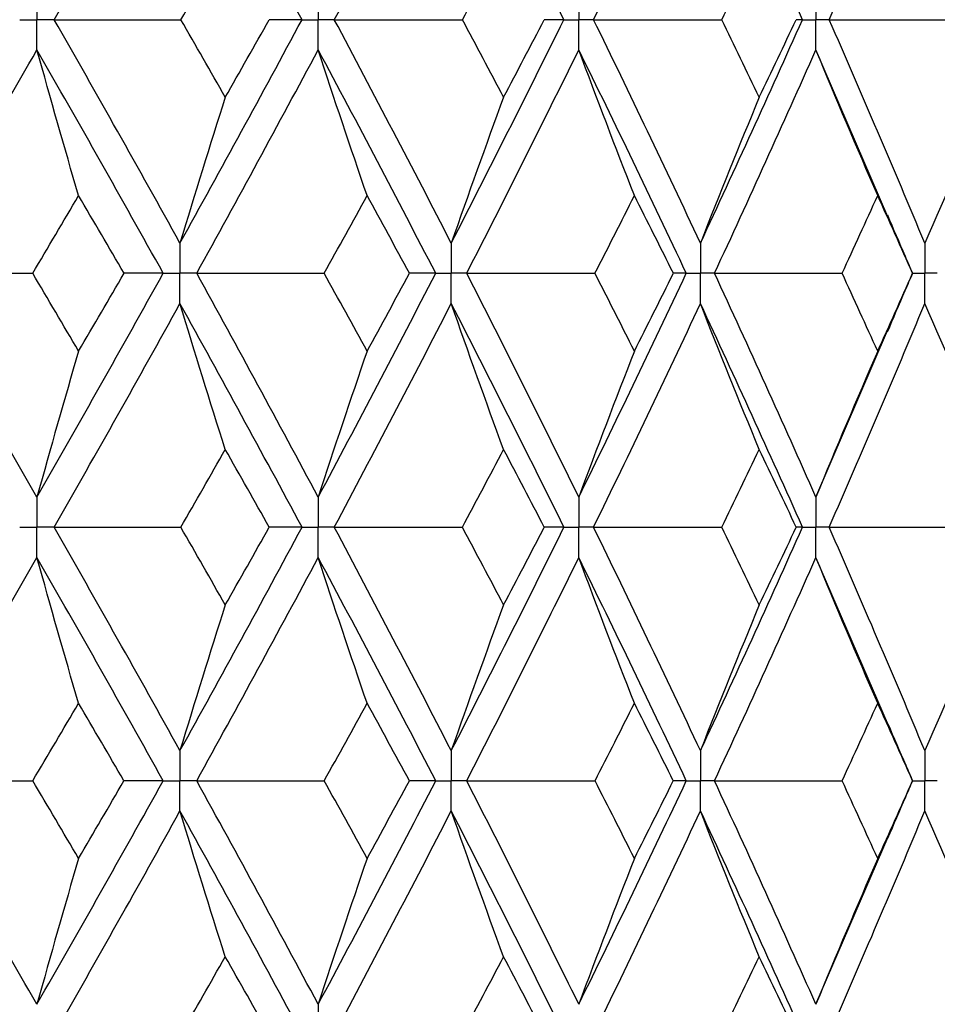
# Paper-space layout '_Front' of a CAD drawing. Header units: millimetres. Extents: x -25 to 25, y -1 to 320.
# Tile 38 of 52: x 9.52 to 15.04, y 38.68 to 44.6. Entities that reach past the tile are written whole.
import ezdxf

# ---------------------------------------------------------------- set-up
doc = ezdxf.new("R2010")
doc.units = ezdxf.units.MM

psp = doc.layouts.new('_Front')

# ---------------------------------------------------------------- linework, layer by layer
at = {"color": 7, "linetype": 'Continuous', "lineweight": 25}
for p, q in [((14.738, 43.4155), (14.3057, 44.4189)), ((14.8864, 43.0755), (14.8872, 43.0755)), ((14.3057, 41.7307), (14.737, 42.7328)), ((14.7414, 40.3571), (14.3057, 41.3679)), ((14.8861, 40.0253), (14.8869, 40.0252)), ((14.3057, 38.6818), (14.7397, 39.6893))]:
    psp.add_line(p, q, dxfattribs=at)
for points in [[(9.7288, 44.6), (9.984, 45.0468), (10.236, 45.4947), (10.4844, 45.943)], [(11.2177, 44.6), (10.9773, 45.0468), (10.7328, 45.4947), (10.4844, 45.943)], [(11.4118, 44.6), (11.65, 45.0468), (11.8844, 45.4947), (12.1145, 45.943)], [(12.7915, 44.6), (12.5705, 45.0468), (12.3447, 45.4947), (12.1145, 45.943)], [(12.9698, 44.6), (13.1884, 45.0468), (13.4025, 45.4947), (13.6119, 45.943)], [(14.2251, 44.6), (14.0258, 45.0468), (13.8213, 45.4947), (13.6119, 45.943)], [(14.3856, 44.6), (14.5822, 45.0468), (14.7738, 45.4947), (14.9602, 45.943)], [(10.4899, 44.6), (10.5793, 44.7553), (10.6682, 44.9107), (10.7566, 45.0662)], [(12.1816, 44.6), (12.2646, 44.7553), (12.3471, 44.9107), (12.4291, 45.0662)], [(13.7399, 44.6), (13.8156, 44.7553), (13.8908, 44.9107), (13.9654, 45.0662)], [(9.7288, 44.6), (9.9821, 44.6), (10.2359, 44.6), (10.4899, 44.6)], [(10.4844, 43.257), (10.236, 43.7053), (9.984, 44.1532), (9.7288, 44.6)], [(10.4844, 43.257), (10.7328, 43.7053), (10.9773, 44.1532), (11.2177, 44.6)], [(10.7566, 44.1338), (10.6682, 44.2893), (10.5793, 44.4447), (10.4899, 44.6)], [(10.7566, 44.1338), (10.8451, 44.2893), (10.9331, 44.4447), (11.0205, 44.6)], [(11.2177, 44.6), (11.1541, 44.6), (11.0884, 44.6), (11.0205, 44.6)], [(12.1145, 43.257), (11.8844, 43.7053), (11.65, 44.1532), (11.4118, 44.6)], [(11.4118, 44.6), (11.6683, 44.6), (11.9249, 44.6), (12.1816, 44.6)], [(12.1145, 43.257), (12.3447, 43.7053), (12.5705, 44.1532), (12.7915, 44.6)], [(12.4291, 44.1338), (12.3471, 44.2893), (12.2646, 44.4447), (12.1816, 44.6)], [(12.4291, 44.1338), (12.511, 44.2893), (12.5925, 44.4447), (12.6733, 44.6)], [(12.7915, 44.6), (12.7543, 44.6), (12.7149, 44.6), (12.6733, 44.6)], [(13.6119, 43.257), (13.4025, 43.7053), (13.1884, 44.1532), (12.9698, 44.6)], [(12.9698, 44.6), (13.2266, 44.6), (13.4833, 44.6), (13.7399, 44.6)], [(13.6119, 43.257), (13.8213, 43.7053), (14.0258, 44.1532), (14.2251, 44.6)], [(13.9654, 44.1338), (13.8908, 44.2893), (13.8156, 44.4447), (13.7399, 44.6)], [(13.9654, 44.1338), (14.0399, 44.2893), (14.1139, 44.4447), (14.1872, 44.6)], [(14.2251, 44.6), (14.2147, 44.6), (14.2021, 44.6), (14.1872, 44.6)], [(14.9602, 43.257), (14.7738, 43.7053), (14.5822, 44.1532), (14.3856, 44.6)], [(14.3856, 44.6), (14.64, 44.6), (14.8939, 44.6), (15.1476, 44.6)], [(8.846, 43.0756), (9.1091, 43.5239), (9.3689, 43.9719), (9.6251, 44.4189)], [(9.875, 43.5428), (9.7901, 43.8329), (9.7068, 44.125), (9.6251, 44.4189)], [(10.3837, 43.0756), (10.1343, 43.5239), (9.8813, 43.9719), (9.6251, 44.4189)], [(10.5847, 43.0756), (10.8321, 43.5239), (11.0756, 43.9719), (11.315, 44.4189)], [(11.6088, 43.5428), (11.5089, 43.8329), (11.411, 44.125), (11.315, 44.4189)], [(12.0212, 43.0756), (11.7898, 43.5239), (11.5543, 43.9719), (11.315, 44.4189)], [(12.2074, 43.0756), (12.4364, 43.5239), (12.661, 43.9719), (12.8809, 44.4189)], [(13.2153, 43.5428), (13.1017, 43.8329), (12.9902, 44.125), (12.8809, 44.4189)], [(13.5269, 43.0756), (13.3162, 43.5239), (13.1007, 43.9719), (12.8809, 44.4189)], [(13.6964, 43.0756), (13.9045, 43.5239), (14.1077, 43.9719), (14.3057, 44.4189)], [(14.6771, 43.5428), (14.5509, 43.8329), (14.4271, 44.125), (14.3057, 44.4189)], [(10.7566, 44.1338), (10.6641, 43.8434), (10.5733, 43.5511), (10.4844, 43.257)], [(12.4291, 44.1338), (12.3221, 43.8434), (12.2173, 43.5511), (12.1145, 43.257)], [(13.9654, 44.1338), (13.8452, 43.8434), (13.7274, 43.5511), (13.6119, 43.257)], [(15.3486, 44.1338), (15.2166, 43.8434), (15.0871, 43.5511), (14.9602, 43.257)], [(9.5994, 43.0755), (9.6917, 43.2313), (9.7836, 43.3871), (9.875, 43.5428)], [(10.1481, 43.0755), (10.0575, 43.2313), (9.9664, 43.3871), (9.875, 43.5428)], [(11.351, 43.0755), (11.4374, 43.2313), (11.5233, 43.3871), (11.6088, 43.5428)], [(11.8636, 43.0755), (11.7791, 43.2313), (11.6942, 43.3871), (11.6088, 43.5428)], [(12.9782, 43.0755), (13.0578, 43.2313), (13.1369, 43.3871), (13.2153, 43.5428)], [(13.4491, 43.0755), (13.3717, 43.2313), (13.2938, 43.3871), (13.2153, 43.5428)], [(14.4632, 43.0755), (14.5352, 43.2313), (14.6065, 43.3871), (14.6771, 43.5428)], [(14.8872, 43.0755), (14.8178, 43.2313), (14.7478, 43.3871), (14.6771, 43.5428)], [(8.846, 43.0756), (9.0967, 43.0755), (9.3478, 43.0755), (9.5994, 43.0755)], [(9.6251, 41.7307), (9.3688, 42.1789), (9.1089, 42.6274), (8.846, 43.0756)], [(9.875, 42.6079), (9.7835, 42.7638), (9.6917, 42.9196), (9.5994, 43.0755)], [(9.6251, 41.7307), (9.8814, 42.1789), (10.1344, 42.6274), (10.3837, 43.0756)], [(9.875, 42.6079), (9.9665, 42.7638), (10.0575, 42.9196), (10.1481, 43.0755)], [(10.3837, 43.0756), (10.3072, 43.0755), (10.2287, 43.0755), (10.1481, 43.0755)], [(10.5847, 43.0756), (10.8399, 43.0755), (11.0953, 43.0755), (11.351, 43.0755)], [(11.315, 41.7307), (11.0755, 42.1789), (10.832, 42.6274), (10.5847, 43.0756)], [(11.315, 41.7307), (11.5544, 42.1789), (11.79, 42.6274), (12.0212, 43.0756)], [(11.6088, 42.6079), (11.5233, 42.7638), (11.4374, 42.9196), (11.351, 43.0755)], [(11.6088, 42.6079), (11.6942, 42.7638), (11.7791, 42.9196), (11.8636, 43.0755)], [(12.0212, 43.0756), (11.9708, 43.0755), (11.9182, 43.0755), (11.8636, 43.0755)], [(12.8809, 41.7307), (12.6609, 42.1789), (12.4363, 42.6274), (12.2074, 43.0756)], [(12.2074, 43.0756), (12.4643, 43.0755), (12.7213, 43.0755), (12.9782, 43.0755)], [(12.8809, 41.7307), (13.1009, 42.1789), (13.3163, 42.6274), (13.5269, 43.0756)], [(13.2153, 42.6079), (13.1368, 42.7638), (13.0578, 42.9196), (12.9782, 43.0755)], [(13.2153, 42.6079), (13.2938, 42.7638), (13.3717, 42.9196), (13.4491, 43.0755)], [(13.5269, 43.0756), (13.5031, 43.0755), (13.4772, 43.0755), (13.4491, 43.0755)], [(14.3057, 41.7307), (14.1076, 42.1789), (13.9044, 42.6274), (13.6964, 43.0756)], [(13.6964, 43.0756), (13.9522, 43.0755), (14.2079, 43.0755), (14.4632, 43.0755)], [(14.6771, 42.6079), (14.6064, 42.7638), (14.5351, 42.9196), (14.4632, 43.0755)], [(14.6771, 42.6079), (14.7478, 42.7638), (14.8178, 42.9196), (14.8872, 43.0755)], [(9.7287, 41.5493), (9.9841, 41.9974), (10.2361, 42.4459), (10.4844, 42.8941)], [(10.7566, 42.0169), (10.6641, 42.3075), (10.5734, 42.5998), (10.4844, 42.8941)], [(11.2178, 41.5493), (10.9773, 41.9974), (10.7327, 42.4459), (10.4844, 42.8941)], [(11.4117, 41.5493), (11.6501, 41.9974), (11.8845, 42.4459), (12.1145, 42.8941)], [(12.4291, 42.0169), (12.3222, 42.3075), (12.2173, 42.5998), (12.1145, 42.8941)], [(12.7916, 41.5493), (12.5704, 41.9974), (12.3446, 42.4459), (12.1145, 42.8941)], [(12.9697, 41.5493), (13.1884, 41.9974), (13.4026, 42.4459), (13.6119, 42.8941)], [(13.9654, 42.0169), (13.8452, 42.3075), (13.7274, 42.5998), (13.6119, 42.8941)], [(14.2252, 41.5493), (14.0258, 41.9974), (13.8213, 42.4459), (13.6119, 42.8941)], [(14.3856, 41.5493), (14.5823, 41.9974), (14.7739, 42.4459), (14.9602, 42.8941)], [(15.3486, 42.0169), (15.2166, 42.3075), (15.0871, 42.5998), (14.9602, 42.8941)], [(9.875, 42.6079), (9.7901, 42.3174), (9.7068, 42.025), (9.6251, 41.7307)], [(11.6088, 42.6079), (11.5089, 42.3174), (11.411, 42.025), (11.315, 41.7307)], [(13.2153, 42.6079), (13.1017, 42.3174), (12.9902, 42.025), (12.8809, 41.7307)], [(14.6771, 42.6079), (14.5509, 42.3174), (14.4271, 42.025), (14.3057, 41.7307)], [(10.4896, 41.5494), (10.579, 41.7052), (10.6681, 41.8611), (10.7566, 42.0169)], [(11.0209, 41.5494), (10.9333, 41.7052), (10.8452, 41.8611), (10.7566, 42.0169)], [(12.1813, 41.5494), (12.2644, 41.7052), (12.347, 41.8611), (12.4291, 42.0169)], [(12.6737, 41.5494), (12.5927, 41.7052), (12.5111, 41.8611), (12.4291, 42.0169)], [(13.7396, 41.5494), (13.8154, 41.7052), (13.8907, 41.8611), (13.9654, 42.0169)], [(14.1875, 41.5494), (14.1141, 41.7052), (14.04, 41.8611), (13.9654, 42.0169)], [(9.7287, 41.5493), (9.982, 41.5493), (10.2356, 41.5493), (10.4896, 41.5494)], [(10.4844, 40.2065), (10.2363, 40.6535), (9.9843, 41.101), (9.7287, 41.5493)], [(10.4844, 40.2065), (10.7325, 40.6535), (10.9771, 41.101), (11.2178, 41.5493)], [(10.7566, 41.0824), (10.6681, 41.2379), (10.5791, 41.3936), (10.4896, 41.5494)], [(10.7566, 41.0824), (10.8452, 41.2379), (10.9333, 41.3936), (11.0209, 41.5494)], [(11.2178, 41.5493), (11.1543, 41.5493), (11.0886, 41.5493), (11.0209, 41.5494)], [(11.4117, 41.5493), (11.6681, 41.5493), (11.9247, 41.5493), (12.1813, 41.5494)], [(12.1145, 40.2065), (11.8846, 40.6535), (11.6502, 41.101), (11.4117, 41.5493)], [(12.1145, 40.2065), (12.3445, 40.6535), (12.5702, 41.101), (12.7916, 41.5493)], [(12.4291, 41.0824), (12.347, 41.2379), (12.2644, 41.3936), (12.1813, 41.5494)], [(12.4291, 41.0824), (12.5111, 41.2379), (12.5927, 41.3936), (12.6737, 41.5494)], [(12.7916, 41.5493), (12.7544, 41.5493), (12.7151, 41.5493), (12.6737, 41.5494)], [(12.9697, 41.5493), (13.2264, 41.5493), (13.4831, 41.5493), (13.7396, 41.5494)], [(13.6119, 40.2065), (13.4027, 40.6535), (13.1886, 41.101), (12.9697, 41.5493)], [(13.6119, 40.2065), (13.8212, 40.6535), (14.0256, 41.101), (14.2252, 41.5493)], [(13.9654, 41.0824), (13.8907, 41.2379), (13.8154, 41.3936), (13.7396, 41.5494)], [(13.9654, 41.0824), (14.04, 41.2379), (14.1141, 41.3936), (14.1875, 41.5494)], [(14.2252, 41.5493), (14.2148, 41.5493), (14.2023, 41.5493), (14.1875, 41.5494)], [(14.3856, 41.5493), (14.6398, 41.5493), (14.8937, 41.5493), (15.1473, 41.5494)], [(14.9602, 40.2065), (14.774, 40.6535), (14.5824, 41.101), (14.3856, 41.5493)], [(8.8461, 40.0253), (9.1089, 40.4724), (9.3686, 40.9196), (9.6251, 41.3679)], [(9.875, 40.4913), (9.79, 40.7816), (9.7067, 41.0738), (9.6251, 41.3679)], [(10.3836, 40.0253), (10.1345, 40.4724), (9.8816, 40.9196), (9.6251, 41.3679)], [(10.5848, 40.0253), (10.8319, 40.4724), (11.0754, 40.9196), (11.315, 41.3679)], [(11.6088, 40.4913), (11.5089, 40.7816), (11.411, 41.0738), (11.315, 41.3679)], [(12.0211, 40.0253), (11.79, 40.4724), (11.5546, 40.9196), (11.315, 41.3679)], [(12.2075, 40.0253), (12.4363, 40.4724), (12.6608, 40.9196), (12.8809, 41.3679)], [(13.2153, 40.4913), (13.1016, 40.7816), (12.9901, 41.0738), (12.8809, 41.3679)], [(13.5269, 40.0253), (13.3163, 40.4724), (13.101, 40.9196), (12.8809, 41.3679)], [(13.6965, 40.0253), (13.9044, 40.4724), (14.1075, 40.9196), (14.3057, 41.3679)], [(14.6771, 40.4913), (14.5508, 40.7816), (14.427, 41.0738), (14.3057, 41.3679)], [(10.7566, 41.0824), (10.6641, 40.7922), (10.5734, 40.5003), (10.4844, 40.2065)], [(12.4291, 41.0824), (12.3222, 40.7922), (12.2173, 40.5003), (12.1145, 40.2065)], [(13.9654, 41.0824), (13.8453, 40.7922), (13.7274, 40.5003), (13.6119, 40.2065)], [(15.3486, 41.0824), (15.2167, 40.7922), (15.0872, 40.5003), (14.9602, 40.2065)], [(9.5997, 40.0252), (9.6919, 40.1805), (9.7836, 40.3358), (9.875, 40.4913)], [(10.1477, 40.0252), (10.0573, 40.1805), (9.9664, 40.3358), (9.875, 40.4913)], [(11.3513, 40.0252), (11.4376, 40.1805), (11.5234, 40.3358), (11.6088, 40.4913)], [(11.8632, 40.0252), (11.7789, 40.1805), (11.6941, 40.3358), (11.6088, 40.4913)], [(12.9785, 40.0252), (13.058, 40.1805), (13.1369, 40.3358), (13.2153, 40.4913)], [(13.4487, 40.0252), (13.3715, 40.1805), (13.2937, 40.3358), (13.2153, 40.4913)], [(14.4635, 40.0252), (14.5353, 40.1805), (14.6065, 40.3358), (14.6771, 40.4913)], [(14.8869, 40.0252), (14.8176, 40.1805), (14.7477, 40.3358), (14.6771, 40.4913)], [(8.8461, 40.0253), (9.0968, 40.0253), (9.3481, 40.0253), (9.5997, 40.0252)], [(9.6251, 38.6818), (9.3686, 39.1302), (9.1088, 39.5783), (8.8461, 40.0253)], [(9.875, 39.5588), (9.7837, 39.7143), (9.6919, 39.8698), (9.5997, 40.0252)], [(9.6251, 38.6818), (9.8815, 39.1302), (10.1345, 39.5783), (10.3836, 40.0253)], [(9.875, 39.5588), (9.9663, 39.7143), (10.0573, 39.8698), (10.1477, 40.0252)], [(10.3836, 40.0253), (10.3071, 40.0253), (10.2284, 40.0253), (10.1477, 40.0252)], [(10.5848, 40.0253), (10.84, 40.0253), (11.0956, 40.0253), (11.3513, 40.0252)], [(11.315, 38.6818), (11.0754, 39.1302), (10.8319, 39.5783), (10.5848, 40.0253)], [(11.315, 38.6818), (11.5545, 39.1302), (11.79, 39.5783), (12.0211, 40.0253)], [(11.6088, 39.5588), (11.5234, 39.7143), (11.4376, 39.8698), (11.3513, 40.0252)], [(11.6088, 39.5588), (11.6941, 39.7143), (11.7789, 39.8698), (11.8632, 40.0252)], [(12.0211, 40.0253), (11.9706, 40.0253), (11.918, 40.0253), (11.8632, 40.0252)], [(12.8809, 38.6818), (12.6608, 39.1302), (12.4362, 39.5783), (12.2075, 40.0253)], [(12.2075, 40.0253), (12.4645, 40.0253), (12.7215, 40.0253), (12.9785, 40.0252)], [(12.8809, 38.6818), (13.1009, 39.1302), (13.3164, 39.5783), (13.5269, 40.0253)], [(13.2153, 39.5588), (13.1369, 39.7143), (13.058, 39.8698), (12.9785, 40.0252)], [(13.2153, 39.5588), (13.2937, 39.7143), (13.3715, 39.8698), (13.4487, 40.0252)], [(13.5269, 40.0253), (13.503, 40.0253), (13.477, 40.0253), (13.4487, 40.0252)], [(14.3057, 38.6818), (14.1075, 39.1302), (13.9043, 39.5783), (13.6965, 40.0253)], [(13.6965, 40.0253), (13.9524, 40.0253), (14.2081, 40.0253), (14.4635, 40.0252)], [(14.6771, 39.5588), (14.6065, 39.7143), (14.5353, 39.8698), (14.4635, 40.0252)], [(14.6771, 39.5588), (14.7477, 39.7143), (14.8176, 39.8698), (14.8869, 40.0252)], [(9.7287, 38.5004), (9.9842, 38.9488), (10.2363, 39.397), (10.4844, 39.8441)], [(10.7566, 38.9678), (10.6641, 39.2581), (10.5734, 39.5502), (10.4844, 39.8441)], [(11.2178, 38.5004), (10.9771, 38.9488), (10.7325, 39.397), (10.4844, 39.8441)], [(11.4117, 38.5004), (11.6502, 38.9488), (11.8846, 39.397), (12.1145, 39.8441)], [(12.4291, 38.9678), (12.3222, 39.2581), (12.2174, 39.5502), (12.1145, 39.8441)], [(12.7916, 38.5004), (12.5703, 38.9488), (12.3445, 39.397), (12.1145, 39.8441)], [(12.9697, 38.5004), (13.1885, 38.9488), (13.4027, 39.397), (13.6119, 39.8441)], [(13.9654, 38.9678), (13.8453, 39.2581), (13.7275, 39.5502), (13.6119, 39.8441)], [(14.2252, 38.5004), (14.0257, 38.9488), (13.8211, 39.397), (13.6119, 39.8441)], [(14.3856, 38.5004), (14.5824, 38.9488), (14.774, 39.397), (14.9602, 39.8441)], [(15.3486, 38.9678), (15.2166, 39.2581), (15.0872, 39.5502), (14.9602, 39.8441)], [(9.875, 39.5588), (9.79, 39.2684), (9.7067, 38.976), (9.6251, 38.6818)], [(11.6088, 39.5588), (11.5089, 39.2684), (11.411, 38.976), (11.315, 38.6818)], [(13.2153, 39.5588), (13.1016, 39.2684), (12.9902, 38.976), (12.8809, 38.6818)], [(14.6771, 39.5588), (14.5508, 39.2684), (14.427, 38.976), (14.3057, 38.6818)], [(10.4895, 38.5004), (10.579, 38.6562), (10.6681, 38.812), (10.7566, 38.9678)], [(11.021, 38.5004), (10.9333, 38.6562), (10.8452, 38.812), (10.7566, 38.9678)], [(12.1812, 38.5004), (12.2644, 38.6562), (12.347, 38.812), (12.4291, 38.9678)], [(12.6737, 38.5004), (12.5927, 38.6562), (12.5111, 38.812), (12.4291, 38.9678)], [(13.7395, 38.5004), (13.8154, 38.6562), (13.8907, 38.812), (13.9654, 38.9678)], [(14.1876, 38.5004), (14.1141, 38.6562), (14.04, 38.812), (13.9654, 38.9678)]]:
    psp.add_open_spline(points, degree=3, dxfattribs=at)
for points, knots in [([(9.6251, 44.7811), (9.625, 44.7323), (9.625, 44.6835), (9.625, 44.6347), (9.625, 44.6231), (9.625, 44.6116), (9.625, 44.6)], [0, 0, 0, 0, 0.0001464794, 0.0001464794, 0.0001464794, 0.000181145, 0.000181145, 0.000181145, 0.000181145]), ([(11.315, 44.7811), (11.3149, 44.7323), (11.3149, 44.6835), (11.3149, 44.6347), (11.3149, 44.6231), (11.3149, 44.6116), (11.3149, 44.6)], [0, 0, 0, 0, 0.0001464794, 0.0001464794, 0.0001464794, 0.000181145, 0.000181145, 0.000181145, 0.000181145]), ([(12.8809, 44.7811), (12.8808, 44.7323), (12.8808, 44.6835), (12.8808, 44.6347), (12.8808, 44.6231), (12.8808, 44.6116), (12.8808, 44.6)], [0, 0, 0, 0, 0.0001464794, 0.0001464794, 0.0001464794, 0.000181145, 0.000181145, 0.000181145, 0.000181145]), ([(14.3057, 44.7811), (14.3056, 44.7323), (14.3056, 44.6835), (14.3055, 44.6347), (14.3055, 44.6231), (14.3055, 44.6116), (14.3055, 44.6)], [0, 0, 0, 0, 0.0001464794, 0.0001464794, 0.0001464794, 0.000181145, 0.000181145, 0.000181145, 0.000181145]), ([(9.521, 44.6), (9.5457, 44.6), (9.5703, 44.6), (9.595, 44.6), (9.605, 44.6), (9.615, 44.6), (9.625, 44.6)], [0, 0, 0, 0, 0.000085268, 0.000085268, 0.000085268, 0.0001199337, 0.0001199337, 0.0001199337, 0.0001199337]), ([(9.6251, 44.4189), (9.625, 44.4677), (9.625, 44.5165), (9.625, 44.5653), (9.625, 44.5769), (9.625, 44.5884), (9.625, 44.6)], [0, 0, 0, 0, 0.0001464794, 0.0001464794, 0.0001464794, 0.000181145, 0.000181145, 0.000181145, 0.000181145]), ([(9.7288, 44.6), (9.7042, 44.6), (9.6796, 44.6), (9.655, 44.6), (9.645, 44.6), (9.635, 44.6), (9.625, 44.6)], [0, 0, 0, 0, 0.000085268, 0.000085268, 0.000085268, 0.0001199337, 0.0001199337, 0.0001199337, 0.0001199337]), ([(11.2177, 44.6), (11.2408, 44.6), (11.2638, 44.6), (11.2868, 44.6), (11.2962, 44.6), (11.3055, 44.6), (11.3149, 44.6)], [0, 0, 0, 0, 0.000085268, 0.000085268, 0.000085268, 0.0001199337, 0.0001199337, 0.0001199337, 0.0001199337]), ([(11.315, 44.4189), (11.3149, 44.4677), (11.3149, 44.5165), (11.3149, 44.5653), (11.3149, 44.5769), (11.3149, 44.5884), (11.3149, 44.6)], [0, 0, 0, 0, 0.0001464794, 0.0001464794, 0.0001464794, 0.000181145, 0.000181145, 0.000181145, 0.000181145]), ([(11.4118, 44.6), (11.3888, 44.6), (11.3659, 44.6), (11.3429, 44.6), (11.3336, 44.6), (11.3242, 44.6), (11.3149, 44.6)], [0, 0, 0, 0, 0.000085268, 0.000085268, 0.000085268, 0.0001199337, 0.0001199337, 0.0001199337, 0.0001199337]), ([(12.7915, 44.6), (12.8127, 44.6), (12.8339, 44.6), (12.855, 44.6), (12.8636, 44.6), (12.8722, 44.6), (12.8808, 44.6)], [0, 0, 0, 0, 0.000085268, 0.000085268, 0.000085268, 0.0001199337, 0.0001199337, 0.0001199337, 0.0001199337]), ([(12.8809, 44.4189), (12.8808, 44.4677), (12.8808, 44.5165), (12.8808, 44.5653), (12.8808, 44.5769), (12.8808, 44.5884), (12.8808, 44.6)], [0, 0, 0, 0, 0.0001464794, 0.0001464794, 0.0001464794, 0.000181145, 0.000181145, 0.000181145, 0.000181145]), ([(12.9698, 44.6), (12.9487, 44.6), (12.9276, 44.6), (12.9065, 44.6), (12.8979, 44.6), (12.8894, 44.6), (12.8808, 44.6)], [0, 0, 0, 0, 0.000085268, 0.000085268, 0.000085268, 0.0001199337, 0.0001199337, 0.0001199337, 0.0001199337]), ([(14.2251, 44.6), (14.2442, 44.6), (14.2633, 44.6), (14.2823, 44.6), (14.2901, 44.6), (14.2978, 44.6), (14.3055, 44.6)], [0, 0, 0, 0, 0.000085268, 0.000085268, 0.000085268, 0.0001199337, 0.0001199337, 0.0001199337, 0.0001199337]), ([(14.3057, 44.4189), (14.3056, 44.4677), (14.3056, 44.5165), (14.3055, 44.5653), (14.3055, 44.5769), (14.3055, 44.5884), (14.3055, 44.6)], [0, 0, 0, 0, 0.0001464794, 0.0001464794, 0.0001464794, 0.000181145, 0.000181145, 0.000181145, 0.000181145]), ([(14.3856, 44.6), (14.3667, 44.6), (14.3477, 44.6), (14.3287, 44.6), (14.321, 44.6), (14.3133, 44.6), (14.3055, 44.6)], [0, 0, 0, 0, 0.000085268, 0.000085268, 0.000085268, 0.0001199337, 0.0001199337, 0.0001199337, 0.0001199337]), ([(14.8878, 43.0761), (14.873, 43.1098), (14.8219, 43.2259), (14.7724, 43.342), (14.7373, 43.4244)], [0, 0, 0, 0, 0.290341, 1, 1, 1, 1]), ([(10.4844, 43.257), (10.4843, 43.2081), (10.4843, 43.1592), (10.4843, 43.1102), (10.4843, 43.0987), (10.4843, 43.0871), (10.4843, 43.0756)], [0, 0, 0, 0, 0.0001467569, 0.0001467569, 0.0001467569, 0.0001814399, 0.0001814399, 0.0001814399, 0.0001814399]), ([(12.1145, 43.257), (12.1145, 43.2081), (12.1144, 43.1592), (12.1144, 43.1102), (12.1144, 43.0987), (12.1144, 43.0871), (12.1144, 43.0756)], [0, 0, 0, 0, 0.0001467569, 0.0001467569, 0.0001467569, 0.0001814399, 0.0001814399, 0.0001814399, 0.0001814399]), ([(13.6119, 43.257), (13.6119, 43.2081), (13.6118, 43.1592), (13.6118, 43.1102), (13.6118, 43.0987), (13.6118, 43.0871), (13.6118, 43.0756)], [0, 0, 0, 0, 0.0001467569, 0.0001467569, 0.0001467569, 0.0001814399, 0.0001814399, 0.0001814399, 0.0001814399]), ([(14.9602, 43.257), (14.9601, 43.2081), (14.9601, 43.1592), (14.9601, 43.1102), (14.9601, 43.0987), (14.9601, 43.0871), (14.9601, 43.0756)], [0, 0, 0, 0, 0.0001467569, 0.0001467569, 0.0001467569, 0.0001814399, 0.0001814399, 0.0001814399, 0.0001814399]), ([(10.3837, 43.0756), (10.4075, 43.0756), (10.4314, 43.0756), (10.4552, 43.0756), (10.4649, 43.0756), (10.4746, 43.0756), (10.4843, 43.0756)], [0, 0, 0, 0, 0.0000851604, 0.0000851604, 0.0000851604, 0.0001198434, 0.0001198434, 0.0001198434, 0.0001198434]), ([(10.4844, 42.8941), (10.4843, 42.943), (10.4843, 42.9919), (10.4843, 43.0409), (10.4843, 43.0524), (10.4843, 43.064), (10.4843, 43.0756)], [0, 0, 0, 0, 0.0001467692, 0.0001467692, 0.0001467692, 0.0001814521, 0.0001814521, 0.0001814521, 0.0001814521]), ([(10.5847, 43.0756), (10.5609, 43.0756), (10.5372, 43.0756), (10.5134, 43.0756), (10.5037, 43.0756), (10.494, 43.0756), (10.4843, 43.0756)], [0, 0, 0, 0, 0.0000851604, 0.0000851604, 0.0000851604, 0.0001198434, 0.0001198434, 0.0001198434, 0.0001198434]), ([(12.0212, 43.0756), (12.0433, 43.0756), (12.0654, 43.0756), (12.0875, 43.0756), (12.0964, 43.0756), (12.1054, 43.0756), (12.1144, 43.0756)], [0, 0, 0, 0, 0.0000851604, 0.0000851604, 0.0000851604, 0.0001198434, 0.0001198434, 0.0001198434, 0.0001198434]), ([(12.1145, 42.8941), (12.1145, 42.943), (12.1144, 42.9919), (12.1144, 43.0409), (12.1144, 43.0524), (12.1144, 43.064), (12.1144, 43.0756)], [0, 0, 0, 0, 0.0001467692, 0.0001467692, 0.0001467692, 0.0001814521, 0.0001814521, 0.0001814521, 0.0001814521]), ([(12.2074, 43.0756), (12.1854, 43.0756), (12.1634, 43.0756), (12.1414, 43.0756), (12.1324, 43.0756), (12.1234, 43.0756), (12.1144, 43.0756)], [0, 0, 0, 0, 0.0000851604, 0.0000851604, 0.0000851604, 0.0001198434, 0.0001198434, 0.0001198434, 0.0001198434]), ([(13.5269, 43.0756), (13.5471, 43.0756), (13.5672, 43.0756), (13.5873, 43.0756), (13.5955, 43.0756), (13.6036, 43.0756), (13.6118, 43.0756)], [0, 0, 0, 0, 0.0000851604, 0.0000851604, 0.0000851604, 0.0001198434, 0.0001198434, 0.0001198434, 0.0001198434]), ([(13.6119, 42.8941), (13.6119, 42.943), (13.6118, 42.9919), (13.6118, 43.0409), (13.6118, 43.0524), (13.6118, 43.064), (13.6118, 43.0756)], [0, 0, 0, 0, 0.0001467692, 0.0001467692, 0.0001467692, 0.0001814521, 0.0001814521, 0.0001814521, 0.0001814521]), ([(13.6964, 43.0756), (13.6764, 43.0756), (13.6564, 43.0756), (13.6363, 43.0756), (13.6282, 43.0756), (13.62, 43.0756), (13.6118, 43.0756)], [0, 0, 0, 0, 0.0000851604, 0.0000851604, 0.0000851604, 0.0001198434, 0.0001198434, 0.0001198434, 0.0001198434]), ([(14.7361, 42.7238), (14.7714, 42.8065), (14.8212, 42.9236), (14.8727, 43.0406), (14.8878, 43.0749)], [0, 0, 0, 0, 0.706225, 1, 1, 1, 1]), ([(14.9602, 42.8941), (14.9601, 42.943), (14.9601, 42.9919), (14.9601, 43.0409), (14.9601, 43.0524), (14.9601, 43.064), (14.9601, 43.0756)], [0, 0, 0, 0, 0.0001467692, 0.0001467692, 0.0001467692, 0.0001814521, 0.0001814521, 0.0001814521, 0.0001814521]), ([(15.0353, 43.0756), (15.0175, 43.0756), (14.9997, 43.0756), (14.9819, 43.0756), (14.9746, 43.0756), (14.9673, 43.0756), (14.9601, 43.0756)], [0, 0, 0, 0, 0.0000851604, 0.0000851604, 0.0000851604, 0.0001198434, 0.0001198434, 0.0001198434, 0.0001198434]), ([(9.6251, 41.7307), (9.625, 41.6818), (9.625, 41.6329), (9.625, 41.584), (9.625, 41.5724), (9.625, 41.5609), (9.625, 41.5493)], [0, 0, 0, 0, 0.0001467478, 0.0001467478, 0.0001467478, 0.0001814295, 0.0001814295, 0.0001814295, 0.0001814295]), ([(11.315, 41.7307), (11.3149, 41.6818), (11.3149, 41.6329), (11.3149, 41.584), (11.3149, 41.5724), (11.3149, 41.5609), (11.3149, 41.5493)], [0, 0, 0, 0, 0.0001467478, 0.0001467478, 0.0001467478, 0.0001814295, 0.0001814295, 0.0001814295, 0.0001814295]), ([(12.8809, 41.7307), (12.8808, 41.6818), (12.8808, 41.6329), (12.8808, 41.584), (12.8808, 41.5724), (12.8808, 41.5609), (12.8808, 41.5493)], [0, 0, 0, 0, 0.0001467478, 0.0001467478, 0.0001467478, 0.0001814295, 0.0001814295, 0.0001814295, 0.0001814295]), ([(14.3057, 41.7307), (14.3056, 41.6818), (14.3056, 41.6329), (14.3055, 41.584), (14.3055, 41.5724), (14.3055, 41.5609), (14.3055, 41.5493)], [0, 0, 0, 0, 0.0001467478, 0.0001467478, 0.0001467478, 0.0001814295, 0.0001814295, 0.0001814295, 0.0001814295]), ([(9.5211, 41.5493), (9.5457, 41.5493), (9.5704, 41.5493), (9.595, 41.5493), (9.605, 41.5493), (9.615, 41.5493), (9.625, 41.5493)], [0, 0, 0, 0, 0.0000851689, 0.0000851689, 0.0000851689, 0.0001198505, 0.0001198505, 0.0001198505, 0.0001198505]), ([(9.6251, 41.3679), (9.625, 41.4168), (9.625, 41.4657), (9.625, 41.5146), (9.625, 41.5262), (9.625, 41.5378), (9.625, 41.5493)], [0, 0, 0, 0, 0.0001467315, 0.0001467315, 0.0001467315, 0.0001814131, 0.0001814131, 0.0001814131, 0.0001814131]), ([(9.7287, 41.5493), (9.7042, 41.5493), (9.6796, 41.5493), (9.655, 41.5493), (9.645, 41.5493), (9.635, 41.5493), (9.625, 41.5493)], [0, 0, 0, 0, 0.0000851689, 0.0000851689, 0.0000851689, 0.0001198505, 0.0001198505, 0.0001198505, 0.0001198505]), ([(11.2178, 41.5493), (11.2408, 41.5493), (11.2638, 41.5493), (11.2868, 41.5493), (11.2962, 41.5493), (11.3055, 41.5493), (11.3149, 41.5493)], [0, 0, 0, 0, 0.0000851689, 0.0000851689, 0.0000851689, 0.0001198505, 0.0001198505, 0.0001198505, 0.0001198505]), ([(11.315, 41.3679), (11.3149, 41.4168), (11.3149, 41.4657), (11.3149, 41.5146), (11.3149, 41.5262), (11.3149, 41.5378), (11.3149, 41.5493)], [0, 0, 0, 0, 0.0001467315, 0.0001467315, 0.0001467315, 0.0001814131, 0.0001814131, 0.0001814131, 0.0001814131]), ([(11.4117, 41.5493), (11.3888, 41.5493), (11.3659, 41.5493), (11.3429, 41.5493), (11.3336, 41.5493), (11.3242, 41.5493), (11.3149, 41.5493)], [0, 0, 0, 0, 0.0000851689, 0.0000851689, 0.0000851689, 0.0001198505, 0.0001198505, 0.0001198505, 0.0001198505]), ([(12.7916, 41.5493), (12.8127, 41.5493), (12.8339, 41.5493), (12.855, 41.5493), (12.8636, 41.5493), (12.8722, 41.5493), (12.8808, 41.5493)], [0, 0, 0, 0, 0.0000851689, 0.0000851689, 0.0000851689, 0.0001198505, 0.0001198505, 0.0001198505, 0.0001198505]), ([(12.8809, 41.3679), (12.8808, 41.4168), (12.8808, 41.4657), (12.8808, 41.5146), (12.8808, 41.5262), (12.8808, 41.5378), (12.8808, 41.5493)], [0, 0, 0, 0, 0.0001467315, 0.0001467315, 0.0001467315, 0.0001814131, 0.0001814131, 0.0001814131, 0.0001814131]), ([(12.9697, 41.5493), (12.9487, 41.5493), (12.9276, 41.5493), (12.9065, 41.5493), (12.8979, 41.5493), (12.8894, 41.5493), (12.8808, 41.5493)], [0, 0, 0, 0, 0.0000851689, 0.0000851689, 0.0000851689, 0.0001198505, 0.0001198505, 0.0001198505, 0.0001198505]), ([(14.2252, 41.5493), (14.2443, 41.5493), (14.2633, 41.5493), (14.2823, 41.5493), (14.2901, 41.5493), (14.2978, 41.5493), (14.3055, 41.5493)], [0, 0, 0, 0, 0.0000851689, 0.0000851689, 0.0000851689, 0.0001198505, 0.0001198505, 0.0001198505, 0.0001198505]), ([(14.3057, 41.3679), (14.3056, 41.4168), (14.3056, 41.4657), (14.3055, 41.5146), (14.3055, 41.5262), (14.3055, 41.5378), (14.3055, 41.5493)], [0, 0, 0, 0, 0.0001467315, 0.0001467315, 0.0001467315, 0.0001814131, 0.0001814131, 0.0001814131, 0.0001814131]), ([(14.3856, 41.5493), (14.3667, 41.5493), (14.3477, 41.5493), (14.3287, 41.5493), (14.321, 41.5493), (14.3133, 41.5493), (14.3055, 41.5493)], [0, 0, 0, 0, 0.0000851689, 0.0000851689, 0.0000851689, 0.0001198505, 0.0001198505, 0.0001198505, 0.0001198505]), ([(14.8875, 40.0259), (14.8741, 40.0564), (14.8242, 40.1697), (14.7758, 40.2831), (14.7404, 40.3659)], [0, 0, 0, 0, 0.269477, 1, 1, 1, 1]), ([(10.4844, 40.2065), (10.4843, 40.1577), (10.4843, 40.1089), (10.4843, 40.06), (10.4843, 40.0485), (10.4843, 40.0369), (10.4843, 40.0253)], [0, 0, 0, 0, 0.000146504, 0.000146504, 0.000146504, 0.0001811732, 0.0001811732, 0.0001811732, 0.0001811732]), ([(12.1145, 40.2065), (12.1145, 40.1577), (12.1144, 40.1089), (12.1144, 40.06), (12.1144, 40.0485), (12.1144, 40.0369), (12.1144, 40.0253)], [0, 0, 0, 0, 0.000146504, 0.000146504, 0.000146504, 0.0001811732, 0.0001811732, 0.0001811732, 0.0001811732]), ([(13.6119, 40.2065), (13.6119, 40.1577), (13.6118, 40.1089), (13.6118, 40.06), (13.6118, 40.0485), (13.6118, 40.0369), (13.6118, 40.0253)], [0, 0, 0, 0, 0.000146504, 0.000146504, 0.000146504, 0.0001811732, 0.0001811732, 0.0001811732, 0.0001811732]), ([(14.9602, 40.2065), (14.9601, 40.1577), (14.9601, 40.1089), (14.9601, 40.06), (14.9601, 40.0485), (14.9601, 40.0369), (14.9601, 40.0253)], [0, 0, 0, 0, 0.000146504, 0.000146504, 0.000146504, 0.0001811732, 0.0001811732, 0.0001811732, 0.0001811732]), ([(10.3836, 40.0253), (10.4075, 40.0253), (10.4314, 40.0253), (10.4552, 40.0253), (10.4649, 40.0253), (10.4746, 40.0253), (10.4843, 40.0253)], [0, 0, 0, 0, 0.0000852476, 0.0000852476, 0.0000852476, 0.0001199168, 0.0001199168, 0.0001199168, 0.0001199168]), ([(10.4844, 39.8441), (10.4843, 39.893), (10.4843, 39.9418), (10.4843, 39.9907), (10.4843, 40.0022), (10.4843, 40.0138), (10.4843, 40.0253)], [0, 0, 0, 0, 0.0001465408, 0.0001465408, 0.0001465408, 0.0001812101, 0.0001812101, 0.0001812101, 0.0001812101]), ([(10.5848, 40.0253), (10.561, 40.0253), (10.5372, 40.0253), (10.5134, 40.0253), (10.5037, 40.0253), (10.494, 40.0253), (10.4843, 40.0253)], [0, 0, 0, 0, 0.0000852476, 0.0000852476, 0.0000852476, 0.0001199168, 0.0001199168, 0.0001199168, 0.0001199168]), ([(12.0211, 40.0253), (12.0432, 40.0253), (12.0654, 40.0253), (12.0875, 40.0253), (12.0965, 40.0253), (12.1054, 40.0253), (12.1144, 40.0253)], [0, 0, 0, 0, 0.0000852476, 0.0000852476, 0.0000852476, 0.0001199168, 0.0001199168, 0.0001199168, 0.0001199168]), ([(12.1145, 39.8441), (12.1145, 39.893), (12.1144, 39.9418), (12.1144, 39.9907), (12.1144, 40.0022), (12.1144, 40.0138), (12.1144, 40.0253)], [0, 0, 0, 0, 0.0001465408, 0.0001465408, 0.0001465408, 0.0001812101, 0.0001812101, 0.0001812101, 0.0001812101]), ([(12.2075, 40.0253), (12.1855, 40.0253), (12.1634, 40.0253), (12.1414, 40.0253), (12.1324, 40.0253), (12.1234, 40.0253), (12.1144, 40.0253)], [0, 0, 0, 0, 0.0000852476, 0.0000852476, 0.0000852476, 0.0001199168, 0.0001199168, 0.0001199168, 0.0001199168]), ([(13.5269, 40.0253), (13.547, 40.0253), (13.5672, 40.0253), (13.5873, 40.0253), (13.5955, 40.0253), (13.6036, 40.0253), (13.6118, 40.0253)], [0, 0, 0, 0, 0.0000852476, 0.0000852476, 0.0000852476, 0.0001199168, 0.0001199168, 0.0001199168, 0.0001199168]), ([(13.6119, 39.8441), (13.6119, 39.893), (13.6118, 39.9418), (13.6118, 39.9907), (13.6118, 40.0022), (13.6118, 40.0138), (13.6118, 40.0253)], [0, 0, 0, 0, 0.0001465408, 0.0001465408, 0.0001465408, 0.0001812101, 0.0001812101, 0.0001812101, 0.0001812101]), ([(13.6965, 40.0253), (13.6764, 40.0253), (13.6564, 40.0253), (13.6363, 40.0253), (13.6281, 40.0253), (13.62, 40.0253), (13.6118, 40.0253)], [0, 0, 0, 0, 0.0000852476, 0.0000852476, 0.0000852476, 0.0001199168, 0.0001199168, 0.0001199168, 0.0001199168]), ([(14.7387, 39.6804), (14.7741, 39.7634), (14.8231, 39.8781), (14.8735, 39.9928), (14.8875, 40.0247)], [0, 0, 0, 0, 0.722454, 1, 1, 1, 1]), ([(14.9602, 39.8441), (14.9601, 39.893), (14.9601, 39.9418), (14.9601, 39.9907), (14.9601, 40.0022), (14.9601, 40.0138), (14.9601, 40.0253)], [0, 0, 0, 0, 0.0001465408, 0.0001465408, 0.0001465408, 0.0001812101, 0.0001812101, 0.0001812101, 0.0001812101]), ([(15.0354, 40.0253), (15.0176, 40.0253), (14.9997, 40.0253), (14.9819, 40.0253), (14.9746, 40.0253), (14.9673, 40.0253), (14.9601, 40.0253)], [0, 0, 0, 0, 0.0000852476, 0.0000852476, 0.0000852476, 0.0001199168, 0.0001199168, 0.0001199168, 0.0001199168]), ([(11.315, 38.6818), (11.3149, 38.6329), (11.3149, 38.584), (11.3149, 38.5351), (11.3149, 38.5235), (11.3149, 38.512), (11.3149, 38.5004)], [0, 0, 0, 0, 0.0001467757, 0.0001467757, 0.0001467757, 0.0001814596, 0.0001814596, 0.0001814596, 0.0001814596])]:
    psp.add_open_spline(points, degree=3, knots=knots, dxfattribs=at)
at = {"color": 8, "linetype": 'Continuous', "lineweight": 25}
for points, knots in [([(14.8877, 43.0756), (14.9046, 43.0756), (14.9214, 43.0756), (14.9382, 43.0756), (14.9455, 43.0756), (14.9528, 43.0756), (14.9601, 43.0756)], [0.0000050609, 0.0000050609, 0.0000050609, 0.0000050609, 0.0000851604, 0.0000851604, 0.0000851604, 0.0001198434, 0.0001198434, 0.0001198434, 0.0001198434]), ([(14.8875, 40.0253), (14.9044, 40.0253), (14.9213, 40.0253), (14.9382, 40.0253), (14.9455, 40.0253), (14.9528, 40.0253), (14.9601, 40.0253)], [0.000004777, 0.000004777, 0.000004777, 0.000004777, 0.0000852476, 0.0000852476, 0.0000852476, 0.0001199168, 0.0001199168, 0.0001199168, 0.0001199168])]:
    psp.add_open_spline(points, degree=3, knots=knots, dxfattribs=at)

doc.saveas('drawing.dxf')
